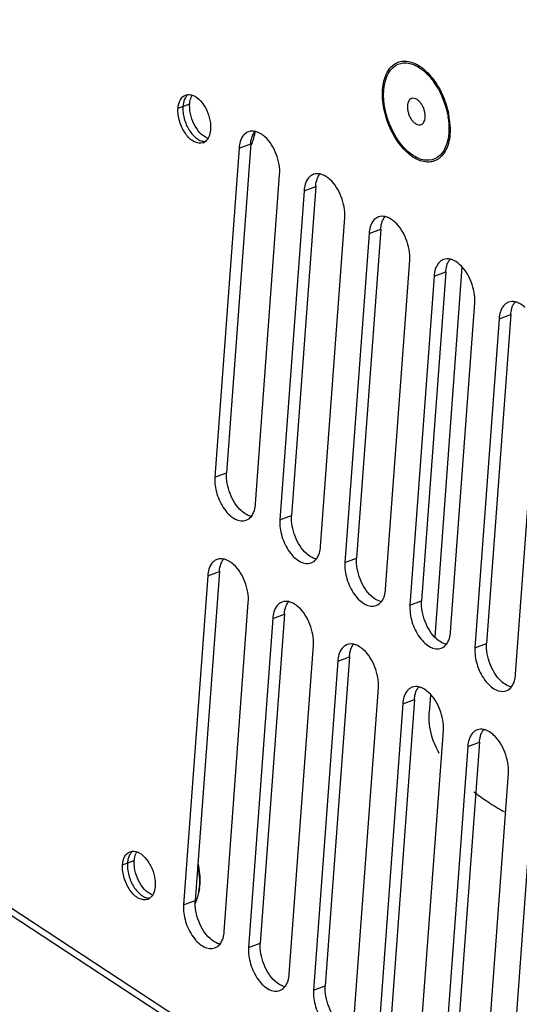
# Model space of a CAD drawing. Header units: millimetres. Extents: x 1117 to 38156, y -1945 to 7303.
# Tile 124 of 256: x 4673 to 4712, y 1026 to 1104. Entities that reach past the tile are written whole.
import ezdxf

# ---------------------------------------------------------------- set-up
doc = ezdxf.new("R2010")
doc.units = ezdxf.units.MM

msp = doc.modelspace()

# ---------------------------------------------------------------- linework, layer by layer
at = {"linetype": 'Continuous'}
for p, q in [((4538.602, 1121.411), (4746.597, 985.027)), ((4538.906, 1120.632), (4746.902, 984.248)), ((4685.364, 1096.774), (4686.283, 1097.109)), ((4691.417, 1094.905), (4691.376, 1094.665)), ((4690.164, 1093.627), (4688.265, 1067.718)), ((4691.083, 1093.962), (4689.184, 1068.053)), ((4690.164, 1093.627), (4691.083, 1093.962)), ((4691.465, 1065.619), (4693.364, 1091.528)), ((4695.284, 1090.269), (4693.385, 1064.36)), ((4696.203, 1090.605), (4694.304, 1064.696)), ((4695.284, 1090.269), (4696.203, 1090.605)), ((4696.585, 1062.262), (4698.484, 1088.171)), ((4701.322, 1087.248), (4699.424, 1061.338)), ((4700.404, 1086.912), (4701.322, 1087.248)), ((4700.404, 1086.912), (4698.505, 1061.003)), ((4701.705, 1058.905), (4703.603, 1084.814)), ((4707.709, 1084.269), (4705.575, 1055.149)), ((4705.523, 1083.555), (4703.625, 1057.646)), ((4706.442, 1083.89), (4704.544, 1057.981)), ((4705.523, 1083.555), (4706.442, 1083.89)), ((4706.825, 1055.548), (4708.723, 1081.457)), ((4710.643, 1080.198), (4708.745, 1054.289)), ((4711.562, 1080.533), (4709.664, 1054.624)), ((4710.643, 1080.198), (4711.562, 1080.533)), ((4711.945, 1052.191), (4713.843, 1078.1)), ((4688.265, 1067.718), (4689.184, 1068.053)), ((4693.385, 1064.36), (4694.304, 1064.696)), ((4698.505, 1061.003), (4699.424, 1061.338)), ((4688.615, 1060.28), (4686.717, 1034.371)), ((4687.696, 1059.945), (4688.615, 1060.28)), ((4687.696, 1059.945), (4685.798, 1034.036)), ((4688.998, 1031.938), (4690.896, 1057.847)), ((4703.625, 1057.646), (4704.544, 1057.981)), ((4693.735, 1056.923), (4691.836, 1031.014)), ((4692.816, 1056.588), (4693.735, 1056.923)), ((4692.816, 1056.588), (4690.917, 1030.679)), ((4708.745, 1054.289), (4709.664, 1054.624)), ((4694.117, 1028.58), (4696.016, 1054.489)), ((4697.936, 1053.231), (4696.037, 1027.321)), ((4698.855, 1053.566), (4696.956, 1027.657)), ((4697.936, 1053.231), (4698.855, 1053.566)), ((4699.237, 1025.223), (4701.136, 1051.132)), ((4703.975, 1050.209), (4702.076, 1024.3)), ((4703.056, 1049.873), (4703.975, 1050.209)), ((4705.241, 1050.588), (4705.139, 1049.197)), ((4703.056, 1049.873), (4701.157, 1023.964)), ((4704.357, 1021.866), (4706.256, 1047.775)), ((4709.094, 1046.851), (4707.196, 1020.942)), ((4708.175, 1046.516), (4709.094, 1046.851)), ((4708.175, 1046.516), (4706.277, 1020.607)), ((4709.477, 1018.509), (4711.375, 1044.418)), ((4713.295, 1043.159), (4711.397, 1017.25)), ((4680.998, 1037.183), (4681.917, 1037.518)), ((4687.01, 1035.074), (4687.058, 1035.475)), ((4687.051, 1035.314), (4687.01, 1035.074)), ((4687.051, 1035.314), (4687.096, 1035.685)), ((4685.798, 1034.036), (4686.717, 1034.371)), ((4690.917, 1030.679), (4691.836, 1031.014)), ((4696.037, 1027.321), (4696.956, 1027.657))]:
    msp.add_line(p, q, dxfattribs=at)
for centre, radius, start, end in [((4702.714, 1097.427), 3.035, 56.74653, 57.59053), ((4700.563, 1095.333), 6.058, 29.5195, 35.14271), ((4687.458, 1097.218), 1.14, 150.00241, 154.91992), ((4703.877, 1097.19), 0.367, 106.42403, 110.05148), ((4700.575, 1095.105), 6.126, 8.21815, 9.11176), ((4700.226, 1095.02), 6.571, 7.2632, 12.26513), ((4700.85, 1095.103), 5.942, 2.12357, 7.22937), ((4687.232, 1095.368), 4.203, 353.2712, 353.88196), ((4687.943, 1095.504), 3.525, 350.20945, 350.46864), ((4704.373, 1095.831), 0.367, 290.0539, 293.28461), ((4701.298, 1095.127), 5.493, 1.78758, 2.04404), ((4687.482, 1095.336), 3.951, 350.22162, 353.30546), ((4687.095, 1094.697), 0.682, 289.96282, 302.24647), ((4705.536, 1095.594), 3.035, 236.74653, 237.59053), ((4718.698, 1055.798), 16.31, 232.03954, 236.81205), ((4720.429, 1058.446), 19.473, 236.81534, 241.14842), ((4683.092, 1037.627), 1.14, 150.00241, 154.91992), ((4682.729, 1035.106), 0.682, 289.96282, 302.24647)]:
    msp.add_arc(centre, radius, start, end, dxfattribs=at)
for points, knots in [([(4703.863, 1092.93), (4703.68, 1093.05), (4703.323, 1093.34), (4702.844, 1093.871), (4702.414, 1094.502), (4702.048, 1095.207), (4701.76, 1095.961), (4701.56, 1096.735), (4701.457, 1097.502), (4701.453, 1098.231), (4701.536, 1098.8), (4701.656, 1099.21), (4701.8, 1099.566), (4702.035, 1099.948), (4702.414, 1100.291), (4702.867, 1100.481), (4703.37, 1100.507), (4703.892, 1100.374), (4704.223, 1100.198), (4704.387, 1100.09)], [0, 0, 0, 0, 0.062696, 0.131297, 0.204647, 0.281132, 0.358872, 0.43589, 0.510266, 0.580296, 0.644676, 0.674536, 0.702794, 0.754708, 0.801882, 0.846957, 0.893254, 0.943686, 1, 1, 1, 1]), ([(4701.565, 1098.189), (4701.617, 1098.902), (4701.98, 1100.109), (4703.418, 1100.453), (4704.045, 1100.177), (4704.341, 1099.989)], [0, 0, 0, 0, 0.523919, 0.743431, 1, 1, 1, 1]), ([(4704.378, 1099.965), (4704.482, 1099.897), (4704.916, 1099.573), (4705.277, 1099.16), (4705.517, 1098.821)], [0, 0, 0, 0, 0.230652, 1, 1, 1, 1]), ([(4704.387, 1100.09), (4704.572, 1099.969), (4704.933, 1099.676), (4705.243, 1099.33), (4705.392, 1099.14)], [0, 0, 0, 0, 0.477336, 1, 1, 1, 1]), ([(4705.392, 1099.14), (4705.542, 1098.949), (4705.822, 1098.539), (4706.292, 1097.648), (4706.538, 1096.916), (4706.647, 1096.416)], [0, 0, 0, 0, 0.240886, 0.491713, 1, 1, 1, 1]), ([(4703.872, 1093.056), (4703.091, 1093.568), (4701.928, 1095.245), (4701.492, 1097.195), (4701.565, 1098.189)], [0, 0, 0, 0, 0.483783, 1, 1, 1, 1]), ([(4685.364, 1096.774), (4685.381, 1097.006), (4685.465, 1097.428), (4685.787, 1097.751), (4685.959, 1097.814)], [0, 0, 0, 0, 0.56049, 1, 1, 1, 1]), ([(4685.847, 1097.401), (4685.833, 1097.364), (4685.782, 1097.206), (4685.756, 1097.04), (4685.747, 1096.914)], [0, 0, 0, 0, 0.235316, 1, 1, 1, 1]), ([(4685.942, 1097.603), (4685.933, 1097.588), (4685.896, 1097.523), (4685.866, 1097.454), (4685.847, 1097.401)], [0, 0, 0, 0, 0.241727, 1, 1, 1, 1]), ([(4686.145, 1097.842), (4686.126, 1097.826), (4686.047, 1097.757), (4685.983, 1097.672), (4685.942, 1097.603)], [0, 0, 0, 0, 0.23966, 1, 1, 1, 1]), ([(4685.959, 1097.814), (4686.08, 1097.857), (4686.266, 1097.867), (4686.435, 1097.821), (4686.48, 1097.806)], [0, 0, 0, 0, 0.730947, 1, 1, 1, 1]), ([(4686.283, 1097.109), (4686.287, 1097.164), (4686.309, 1097.366), (4686.363, 1097.566), (4686.426, 1097.701)], [0, 0, 0, 0, 0.268366, 1, 1, 1, 1]), ([(4686.48, 1097.806), (4686.549, 1097.783), (4686.848, 1097.646), (4687.093, 1097.409), (4687.251, 1097.209)], [0, 0, 0, 0, 0.221324, 1, 1, 1, 1]), ([(4703.751, 1097.534), (4703.706, 1097.518), (4703.617, 1097.463), (4703.518, 1097.332), (4703.452, 1097.162), (4703.432, 1097.035), (4703.427, 1096.968)], [0, 0, 0, 0, 0.211351, 0.442062, 0.703945, 1, 1, 1, 1]), ([(4704.823, 1096.053), (4704.829, 1096.143), (4704.822, 1096.333), (4704.763, 1096.615), (4704.658, 1096.89), (4704.516, 1097.138), (4704.345, 1097.342), (4704.157, 1097.487), (4703.962, 1097.563), (4703.83, 1097.558), (4703.774, 1097.541)], [0, 0, 0, 0, 0.133798, 0.277306, 0.423775, 0.565974, 0.697346, 0.813265, 0.91266, 1, 1, 1, 1]), ([(4687.328, 1094.056), (4687.114, 1093.978), (4686.521, 1094.097), (4685.891, 1094.772), (4685.442, 1095.701), (4685.338, 1096.425), (4685.364, 1096.774)], [0, 0, 0, 0, 0.182667, 0.428978, 0.719877, 1, 1, 1, 1]), ([(4685.747, 1096.914), (4685.735, 1096.76), (4685.745, 1096.439), (4685.837, 1095.958), (4686.002, 1095.483), (4686.232, 1095.046), (4686.51, 1094.671), (4686.822, 1094.383), (4687.149, 1094.198), (4687.382, 1094.152), (4687.489, 1094.154)], [0, 0, 0, 0, 0.130181, 0.26958, 0.412593, 0.553125, 0.685419, 0.804915, 0.909319, 1, 1, 1, 1]), ([(4686.956, 1094.995), (4686.603, 1095.442), (4686.304, 1096.18), (4686.27, 1096.93), (4686.283, 1097.109)], [0, 0, 0, 0, 0.760544, 1, 1, 1, 1]), ([(4687.251, 1097.209), (4687.603, 1096.763), (4687.903, 1096.024), (4687.937, 1095.274), (4687.924, 1095.095)], [0, 0, 0, 0, 0.760544, 1, 1, 1, 1]), ([(4703.427, 1096.968), (4703.421, 1096.876), (4703.428, 1096.683), (4703.49, 1096.396), (4703.598, 1096.117), (4703.745, 1095.867), (4703.92, 1095.664), (4704.112, 1095.522), (4704.283, 1095.463), (4704.412, 1095.462), (4704.471, 1095.476), (4704.499, 1095.486)], [0, 0, 0, 0, 0.134543, 0.278898, 0.426031, 0.568441, 0.699398, 0.814317, 0.912534, 0.957058, 1, 1, 1, 1]), ([(4704.518, 1095.494), (4704.561, 1095.512), (4704.644, 1095.57), (4704.737, 1095.699), (4704.799, 1095.864), (4704.818, 1095.988), (4704.823, 1096.053)], [0, 0, 0, 0, 0.211479, 0.443175, 0.70523, 1, 1, 1, 1]), ([(4706.638, 1095.981), (4706.652, 1095.882), (4706.698, 1095.501), (4706.706, 1095.115), (4706.685, 1094.832)], [0, 0, 0, 0, 0.259833, 1, 1, 1, 1]), ([(4687.727, 1094.398), (4687.658, 1094.422), (4687.358, 1094.558), (4687.114, 1094.795), (4686.956, 1094.995)], [0, 0, 0, 0, 0.221324, 1, 1, 1, 1]), ([(4687.924, 1095.095), (4687.919, 1095.031), (4687.892, 1094.797), (4687.821, 1094.565), (4687.735, 1094.417)], [0, 0, 0, 0, 0.272681, 1, 1, 1, 1]), ([(4706.788, 1095.299), (4706.796, 1095.039), (4706.777, 1094.542), (4706.628, 1093.851), (4706.364, 1093.273), (4706.045, 1092.901), (4705.746, 1092.699), (4705.507, 1092.594), (4705.252, 1092.536), (4704.887, 1092.52), (4704.4, 1092.625), (4704.041, 1092.814), (4703.863, 1092.93)], [0, 0, 0, 0, 0.15852, 0.301914, 0.429205, 0.542524, 0.595868, 0.648239, 0.700808, 0.754722, 0.870066, 1, 1, 1, 1]), ([(4690.64, 1094.769), (4690.597, 1094.733), (4690.428, 1094.56), (4690.318, 1094.335), (4690.262, 1094.158)], [0, 0, 0, 0, 0.229931, 1, 1, 1, 1]), ([(4691.072, 1093.752), (4691.091, 1093.787), (4691.165, 1093.932), (4691.225, 1094.085), (4691.264, 1094.203)], [0, 0, 0, 0, 0.241088, 1, 1, 1, 1]), ([(4691.083, 1093.962), (4691.088, 1094.028), (4691.115, 1094.276), (4691.179, 1094.521), (4691.255, 1094.687)], [0, 0, 0, 0, 0.268095, 1, 1, 1, 1]), ([(4691.264, 1094.203), (4691.275, 1094.24), (4691.321, 1094.392), (4691.355, 1094.547), (4691.376, 1094.665)], [0, 0, 0, 0, 0.242545, 1, 1, 1, 1]), ([(4692.197, 1094.522), (4692.156, 1094.559), (4691.996, 1094.696), (4691.815, 1094.81), (4691.674, 1094.872)], [0, 0, 0, 0, 0.267057, 1, 1, 1, 1]), ([(4693.364, 1091.528), (4693.404, 1092.079), (4693.188, 1093.187), (4692.599, 1094.157), (4692.197, 1094.522)], [0, 0, 0, 0, 0.504347, 1, 1, 1, 1]), ([(4706.685, 1094.832), (4706.633, 1094.118), (4706.27, 1092.912), (4704.833, 1092.568), (4704.205, 1092.844), (4703.91, 1093.031)], [0, 0, 0, 0, 0.523919, 0.743431, 1, 1, 1, 1]), ([(4695.76, 1091.412), (4695.717, 1091.376), (4695.547, 1091.203), (4695.438, 1090.978), (4695.382, 1090.801)], [0, 0, 0, 0, 0.229931, 1, 1, 1, 1]), ([(4696.203, 1090.605), (4696.207, 1090.671), (4696.235, 1090.919), (4696.299, 1091.164), (4696.375, 1091.33)], [0, 0, 0, 0, 0.268095, 1, 1, 1, 1]), ([(4697.317, 1091.164), (4697.276, 1091.202), (4697.115, 1091.338), (4696.935, 1091.453), (4696.794, 1091.515)], [0, 0, 0, 0, 0.267057, 1, 1, 1, 1]), ([(4698.484, 1088.171), (4698.524, 1088.722), (4698.308, 1089.83), (4697.719, 1090.799), (4697.317, 1091.164)], [0, 0, 0, 0, 0.504347, 1, 1, 1, 1]), ([(4700.879, 1088.055), (4700.837, 1088.019), (4700.667, 1087.846), (4700.558, 1087.621), (4700.502, 1087.444)], [0, 0, 0, 0, 0.229931, 1, 1, 1, 1]), ([(4701.322, 1087.248), (4701.327, 1087.314), (4701.355, 1087.562), (4701.419, 1087.807), (4701.495, 1087.973)], [0, 0, 0, 0, 0.268095, 1, 1, 1, 1]), ([(4702.437, 1087.807), (4702.396, 1087.845), (4702.235, 1087.981), (4702.055, 1088.096), (4701.914, 1088.158)], [0, 0, 0, 0, 0.267057, 1, 1, 1, 1]), ([(4703.603, 1084.814), (4703.644, 1085.365), (4703.428, 1086.473), (4702.838, 1087.442), (4702.437, 1087.807)], [0, 0, 0, 0, 0.504347, 1, 1, 1, 1]), ([(4705.999, 1084.697), (4705.957, 1084.661), (4705.787, 1084.489), (4705.678, 1084.264), (4705.622, 1084.087)], [0, 0, 0, 0, 0.229931, 1, 1, 1, 1]), ([(4706.442, 1083.89), (4706.447, 1083.957), (4706.475, 1084.204), (4706.539, 1084.45), (4706.615, 1084.616)], [0, 0, 0, 0, 0.268095, 1, 1, 1, 1]), ([(4707.557, 1084.45), (4707.516, 1084.488), (4707.355, 1084.624), (4707.175, 1084.739), (4707.034, 1084.801)], [0, 0, 0, 0, 0.267057, 1, 1, 1, 1]), ([(4708.723, 1081.457), (4708.764, 1082.007), (4708.547, 1083.116), (4707.958, 1084.085), (4707.557, 1084.45)], [0, 0, 0, 0, 0.504347, 1, 1, 1, 1]), ([(4711.119, 1081.34), (4711.077, 1081.304), (4710.907, 1081.132), (4710.798, 1080.907), (4710.742, 1080.73)], [0, 0, 0, 0, 0.229931, 1, 1, 1, 1]), ([(4711.562, 1080.533), (4711.567, 1080.6), (4711.594, 1080.847), (4711.659, 1081.093), (4711.735, 1081.258)], [0, 0, 0, 0, 0.268095, 1, 1, 1, 1]), ([(4712.677, 1081.093), (4712.635, 1081.131), (4712.475, 1081.267), (4712.295, 1081.381), (4712.154, 1081.444)], [0, 0, 0, 0, 0.267057, 1, 1, 1, 1]), ([(4690.351, 1065.06), (4689.949, 1065.425), (4689.36, 1066.394), (4689.144, 1067.502), (4689.184, 1068.053)], [0, 0, 0, 0, 0.495653, 1, 1, 1, 1]), ([(4688.265, 1067.718), (4688.233, 1067.281), (4688.366, 1066.378), (4688.841, 1065.369), (4689.398, 1064.728), (4689.932, 1064.323), (4690.455, 1064.222), (4690.723, 1064.32)], [0, 0, 0, 0, 0.279698, 0.570169, 0.70201, 0.817695, 1, 1, 1, 1]), ([(4691.315, 1064.944), (4691.336, 1064.994), (4691.414, 1065.212), (4691.452, 1065.443), (4691.465, 1065.619)], [0, 0, 0, 0, 0.23378, 1, 1, 1, 1]), ([(4690.874, 1064.709), (4690.829, 1064.729), (4690.64, 1064.823), (4690.47, 1064.951), (4690.351, 1065.06)], [0, 0, 0, 0, 0.233681, 1, 1, 1, 1]), ([(4695.471, 1061.702), (4695.069, 1062.067), (4694.48, 1063.037), (4694.264, 1064.145), (4694.304, 1064.696)], [0, 0, 0, 0, 0.495653, 1, 1, 1, 1]), ([(4693.385, 1064.36), (4693.353, 1063.924), (4693.486, 1063.021), (4693.961, 1062.011), (4694.518, 1061.371), (4695.052, 1060.966), (4695.575, 1060.865), (4695.842, 1060.963)], [0, 0, 0, 0, 0.279698, 0.570169, 0.70201, 0.817695, 1, 1, 1, 1]), ([(4695.994, 1061.352), (4695.949, 1061.372), (4695.76, 1061.466), (4695.59, 1061.594), (4695.471, 1061.702)], [0, 0, 0, 0, 0.233681, 1, 1, 1, 1]), ([(4696.435, 1061.587), (4696.455, 1061.637), (4696.534, 1061.855), (4696.572, 1062.086), (4696.585, 1062.262)], [0, 0, 0, 0, 0.23378, 1, 1, 1, 1]), ([(4688.172, 1061.087), (4688.13, 1061.051), (4687.96, 1060.879), (4687.85, 1060.654), (4687.794, 1060.477)], [0, 0, 0, 0, 0.229931, 1, 1, 1, 1]), ([(4688.615, 1060.28), (4688.62, 1060.347), (4688.647, 1060.594), (4688.711, 1060.839), (4688.787, 1061.005)], [0, 0, 0, 0, 0.268095, 1, 1, 1, 1]), ([(4689.73, 1060.84), (4689.688, 1060.878), (4689.528, 1061.014), (4689.348, 1061.128), (4689.206, 1061.19)], [0, 0, 0, 0, 0.267057, 1, 1, 1, 1]), ([(4690.896, 1057.847), (4690.936, 1058.397), (4690.72, 1059.506), (4690.131, 1060.475), (4689.73, 1060.84)], [0, 0, 0, 0, 0.504347, 1, 1, 1, 1]), ([(4698.505, 1061.003), (4698.473, 1060.567), (4698.605, 1059.664), (4699.081, 1058.654), (4699.638, 1058.014), (4700.172, 1057.609), (4700.695, 1057.508), (4700.962, 1057.606)], [0, 0, 0, 0, 0.279698, 0.570169, 0.70201, 0.817695, 1, 1, 1, 1]), ([(4700.59, 1058.345), (4700.189, 1058.71), (4699.6, 1059.679), (4699.384, 1060.788), (4699.424, 1061.338)], [0, 0, 0, 0, 0.495653, 1, 1, 1, 1]), ([(4701.555, 1058.23), (4701.575, 1058.28), (4701.653, 1058.498), (4701.692, 1058.728), (4701.705, 1058.905)], [0, 0, 0, 0, 0.23378, 1, 1, 1, 1]), ([(4693.292, 1057.73), (4693.249, 1057.694), (4693.08, 1057.521), (4692.97, 1057.296), (4692.914, 1057.119)], [0, 0, 0, 0, 0.229931, 1, 1, 1, 1]), ([(4694.849, 1057.483), (4694.808, 1057.52), (4694.648, 1057.657), (4694.467, 1057.771), (4694.326, 1057.833)], [0, 0, 0, 0, 0.267057, 1, 1, 1, 1]), ([(4701.114, 1057.995), (4701.069, 1058.015), (4700.88, 1058.109), (4700.71, 1058.237), (4700.59, 1058.345)], [0, 0, 0, 0, 0.233681, 1, 1, 1, 1]), ([(4705.71, 1054.988), (4705.309, 1055.353), (4704.72, 1056.322), (4704.504, 1057.431), (4704.544, 1057.981)], [0, 0, 0, 0, 0.495653, 1, 1, 1, 1]), ([(4693.735, 1056.923), (4693.74, 1056.99), (4693.767, 1057.237), (4693.831, 1057.482), (4693.907, 1057.648)], [0, 0, 0, 0, 0.268095, 1, 1, 1, 1]), ([(4696.016, 1054.489), (4696.056, 1055.04), (4695.84, 1056.149), (4695.251, 1057.118), (4694.849, 1057.483)], [0, 0, 0, 0, 0.504347, 1, 1, 1, 1]), ([(4703.625, 1057.646), (4703.593, 1057.21), (4703.725, 1056.307), (4704.201, 1055.297), (4704.758, 1054.657), (4705.292, 1054.252), (4705.815, 1054.151), (4706.082, 1054.249)], [0, 0, 0, 0, 0.279698, 0.570169, 0.70201, 0.817695, 1, 1, 1, 1]), ([(4706.675, 1054.873), (4706.695, 1054.923), (4706.773, 1055.141), (4706.812, 1055.371), (4706.825, 1055.548)], [0, 0, 0, 0, 0.23378, 1, 1, 1, 1]), ([(4706.233, 1054.638), (4706.188, 1054.657), (4706, 1054.752), (4705.83, 1054.88), (4705.71, 1054.988)], [0, 0, 0, 0, 0.233681, 1, 1, 1, 1]), ([(4710.83, 1051.631), (4710.429, 1051.996), (4709.84, 1052.965), (4709.624, 1054.074), (4709.664, 1054.624)], [0, 0, 0, 0, 0.495653, 1, 1, 1, 1]), ([(4698.412, 1054.373), (4698.369, 1054.337), (4698.2, 1054.164), (4698.09, 1053.939), (4698.034, 1053.762)], [0, 0, 0, 0, 0.229931, 1, 1, 1, 1]), ([(4698.855, 1053.566), (4698.86, 1053.632), (4698.887, 1053.88), (4698.951, 1054.125), (4699.027, 1054.291)], [0, 0, 0, 0, 0.268095, 1, 1, 1, 1]), ([(4699.969, 1054.125), (4699.928, 1054.163), (4699.768, 1054.299), (4699.587, 1054.414), (4699.446, 1054.476)], [0, 0, 0, 0, 0.267057, 1, 1, 1, 1]), ([(4701.136, 1051.132), (4701.176, 1051.683), (4700.96, 1052.791), (4700.371, 1053.761), (4699.969, 1054.125)], [0, 0, 0, 0, 0.504347, 1, 1, 1, 1]), ([(4708.745, 1054.289), (4708.713, 1053.853), (4708.845, 1052.95), (4709.321, 1051.94), (4709.878, 1051.3), (4710.412, 1050.894), (4710.934, 1050.794), (4711.202, 1050.892)], [0, 0, 0, 0, 0.279698, 0.570169, 0.70201, 0.817695, 1, 1, 1, 1]), ([(4711.353, 1051.28), (4711.308, 1051.3), (4711.12, 1051.395), (4710.95, 1051.522), (4710.83, 1051.631)], [0, 0, 0, 0, 0.233681, 1, 1, 1, 1]), ([(4711.794, 1051.516), (4711.815, 1051.566), (4711.893, 1051.783), (4711.932, 1052.014), (4711.945, 1052.191)], [0, 0, 0, 0, 0.23378, 1, 1, 1, 1]), ([(4703.531, 1051.016), (4703.489, 1050.98), (4703.319, 1050.807), (4703.21, 1050.582), (4703.154, 1050.405)], [0, 0, 0, 0, 0.229931, 1, 1, 1, 1]), ([(4703.975, 1050.209), (4703.979, 1050.275), (4704.007, 1050.523), (4704.071, 1050.768), (4704.147, 1050.934)], [0, 0, 0, 0, 0.268095, 1, 1, 1, 1]), ([(4705.089, 1050.768), (4705.048, 1050.806), (4704.887, 1050.942), (4704.707, 1051.057), (4704.566, 1051.119)], [0, 0, 0, 0, 0.267057, 1, 1, 1, 1]), ([(4706.256, 1047.775), (4706.296, 1048.326), (4706.08, 1049.434), (4705.491, 1050.403), (4705.089, 1050.768)], [0, 0, 0, 0, 0.504347, 1, 1, 1, 1]), ([(4708.651, 1047.659), (4708.609, 1047.623), (4708.439, 1047.45), (4708.33, 1047.225), (4708.274, 1047.048)], [0, 0, 0, 0, 0.229931, 1, 1, 1, 1]), ([(4710.209, 1047.411), (4710.168, 1047.449), (4710.007, 1047.585), (4709.827, 1047.7), (4709.686, 1047.762)], [0, 0, 0, 0, 0.267057, 1, 1, 1, 1]), ([(4709.094, 1046.851), (4709.099, 1046.918), (4709.127, 1047.166), (4709.191, 1047.411), (4709.267, 1047.577)], [0, 0, 0, 0, 0.268095, 1, 1, 1, 1]), ([(4711.375, 1044.418), (4711.416, 1044.968), (4711.2, 1046.077), (4710.61, 1047.046), (4710.209, 1047.411)], [0, 0, 0, 0, 0.504347, 1, 1, 1, 1]), ([(4680.998, 1037.183), (4681.015, 1037.416), (4681.099, 1037.837), (4681.421, 1038.161), (4681.593, 1038.223)], [0, 0, 0, 0, 0.56049, 1, 1, 1, 1]), ([(4681.48, 1037.81), (4681.467, 1037.773), (4681.416, 1037.615), (4681.39, 1037.449), (4681.381, 1037.323)], [0, 0, 0, 0, 0.235316, 1, 1, 1, 1]), ([(4681.576, 1038.012), (4681.566, 1037.997), (4681.53, 1037.932), (4681.5, 1037.863), (4681.48, 1037.81)], [0, 0, 0, 0, 0.241727, 1, 1, 1, 1]), ([(4681.779, 1038.251), (4681.759, 1038.235), (4681.681, 1038.166), (4681.616, 1038.081), (4681.576, 1038.012)], [0, 0, 0, 0, 0.23966, 1, 1, 1, 1]), ([(4681.593, 1038.223), (4681.714, 1038.267), (4681.9, 1038.276), (4682.069, 1038.23), (4682.114, 1038.215)], [0, 0, 0, 0, 0.730947, 1, 1, 1, 1]), ([(4681.917, 1037.518), (4681.921, 1037.573), (4681.943, 1037.775), (4681.997, 1037.975), (4682.06, 1038.11)], [0, 0, 0, 0, 0.268366, 1, 1, 1, 1]), ([(4682.114, 1038.215), (4682.183, 1038.192), (4682.482, 1038.055), (4682.726, 1037.819), (4682.884, 1037.618)], [0, 0, 0, 0, 0.221324, 1, 1, 1, 1]), ([(4682.884, 1037.618), (4683.237, 1037.172), (4683.537, 1036.433), (4683.571, 1035.683), (4683.558, 1035.505)], [0, 0, 0, 0, 0.760544, 1, 1, 1, 1]), ([(4682.962, 1034.465), (4682.748, 1034.387), (4682.155, 1034.507), (4681.525, 1035.181), (4681.076, 1036.11), (4680.972, 1036.834), (4680.998, 1037.183)], [0, 0, 0, 0, 0.182667, 0.428978, 0.719877, 1, 1, 1, 1]), ([(4681.381, 1037.323), (4681.369, 1037.169), (4681.378, 1036.848), (4681.471, 1036.367), (4681.636, 1035.892), (4681.865, 1035.455), (4682.144, 1035.08), (4682.455, 1034.792), (4682.783, 1034.607), (4683.016, 1034.561), (4683.123, 1034.563)], [0, 0, 0, 0, 0.130181, 0.26958, 0.412593, 0.553125, 0.685419, 0.804915, 0.909319, 1, 1, 1, 1]), ([(4682.59, 1035.404), (4682.237, 1035.851), (4681.938, 1036.59), (4681.904, 1037.34), (4681.917, 1037.518)], [0, 0, 0, 0, 0.760544, 1, 1, 1, 1]), ([(4687.058, 1035.475), (4687.078, 1035.74), (4687.07, 1036.291), (4686.984, 1036.834), (4686.921, 1037.111)], [0, 0, 0, 0, 0.483971, 1, 1, 1, 1]), ([(4687.096, 1035.685), (4687.116, 1035.951), (4687.104, 1036.506), (4687.007, 1037.052), (4686.938, 1037.329)], [0, 0, 0, 0, 0.483345, 1, 1, 1, 1]), ([(4683.36, 1034.808), (4683.292, 1034.831), (4682.992, 1034.968), (4682.748, 1035.204), (4682.59, 1035.404)], [0, 0, 0, 0, 0.221324, 1, 1, 1, 1]), ([(4683.558, 1035.505), (4683.553, 1035.44), (4683.525, 1035.207), (4683.455, 1034.975), (4683.369, 1034.826)], [0, 0, 0, 0, 0.272681, 1, 1, 1, 1]), ([(4686.727, 1034.203), (4686.744, 1034.234), (4686.809, 1034.367), (4686.863, 1034.506), (4686.897, 1034.612)], [0, 0, 0, 0, 0.241964, 1, 1, 1, 1]), ([(4686.897, 1034.612), (4686.909, 1034.649), (4686.955, 1034.801), (4686.989, 1034.956), (4687.01, 1035.074)], [0, 0, 0, 0, 0.242545, 1, 1, 1, 1]), ([(4685.798, 1034.036), (4685.766, 1033.6), (4685.898, 1032.696), (4686.373, 1031.687), (4686.93, 1031.046), (4687.465, 1030.641), (4687.987, 1030.54), (4688.255, 1030.638)], [0, 0, 0, 0, 0.279698, 0.570169, 0.70201, 0.817695, 1, 1, 1, 1]), ([(4687.883, 1031.378), (4687.482, 1031.743), (4686.892, 1032.712), (4686.676, 1033.821), (4686.717, 1034.371)], [0, 0, 0, 0, 0.495653, 1, 1, 1, 1]), ([(4688.406, 1031.027), (4688.361, 1031.047), (4688.173, 1031.141), (4688.002, 1031.269), (4687.883, 1031.378)], [0, 0, 0, 0, 0.233681, 1, 1, 1, 1]), ([(4688.847, 1031.263), (4688.868, 1031.312), (4688.946, 1031.53), (4688.985, 1031.761), (4688.998, 1031.938)], [0, 0, 0, 0, 0.23378, 1, 1, 1, 1]), ([(4690.917, 1030.679), (4690.886, 1030.242), (4691.018, 1029.339), (4691.493, 1028.33), (4692.05, 1027.689), (4692.584, 1027.284), (4693.107, 1027.183), (4693.375, 1027.281)], [0, 0, 0, 0, 0.279698, 0.570169, 0.70201, 0.817695, 1, 1, 1, 1]), ([(4693.003, 1028.021), (4692.601, 1028.386), (4692.012, 1029.355), (4691.796, 1030.463), (4691.836, 1031.014)], [0, 0, 0, 0, 0.495653, 1, 1, 1, 1]), ([(4693.967, 1027.905), (4693.988, 1027.955), (4694.066, 1028.173), (4694.104, 1028.404), (4694.117, 1028.58)], [0, 0, 0, 0, 0.23378, 1, 1, 1, 1]), ([(4693.526, 1027.67), (4693.481, 1027.69), (4693.292, 1027.784), (4693.122, 1027.912), (4693.003, 1028.021)], [0, 0, 0, 0, 0.233681, 1, 1, 1, 1]), ([(4698.123, 1024.664), (4697.721, 1025.028), (4697.132, 1025.998), (4696.916, 1027.106), (4696.956, 1027.657)], [0, 0, 0, 0, 0.495653, 1, 1, 1, 1]), ([(4696.037, 1027.321), (4696.005, 1026.885), (4696.138, 1025.982), (4696.613, 1024.973), (4697.17, 1024.332), (4697.704, 1023.927), (4698.227, 1023.826), (4698.495, 1023.924)], [0, 0, 0, 0, 0.279698, 0.570169, 0.70201, 0.817695, 1, 1, 1, 1])]:
    msp.add_open_spline(points, degree=3, knots=knots, dxfattribs=at)
for points in [[(4705.835, 1098.318), (4706.226, 1097.629), (4706.498, 1096.858), (4706.624, 1096.075)], [(4690.907, 1094.926), (4690.81, 1094.89), (4690.718, 1094.836), (4690.64, 1094.769)], [(4691.425, 1094.954), (4691.256, 1094.99), (4691.069, 1094.985), (4690.907, 1094.926)], [(4691.255, 1094.687), (4691.297, 1094.78), (4691.349, 1094.869), (4691.412, 1094.949)], [(4691.674, 1094.872), (4691.594, 1094.907), (4691.511, 1094.935), (4691.425, 1094.954)], [(4687.735, 1094.417), (4687.668, 1094.3), (4687.574, 1094.192), (4687.459, 1094.12)], [(4690.262, 1094.158), (4690.208, 1093.987), (4690.177, 1093.806), (4690.164, 1093.627)], [(4696.026, 1091.569), (4695.929, 1091.533), (4695.838, 1091.479), (4695.76, 1091.412)], [(4696.545, 1091.597), (4696.376, 1091.633), (4696.189, 1091.628), (4696.026, 1091.569)], [(4696.375, 1091.33), (4696.417, 1091.422), (4696.469, 1091.511), (4696.532, 1091.592)], [(4696.794, 1091.515), (4696.714, 1091.55), (4696.63, 1091.578), (4696.545, 1091.597)], [(4695.382, 1090.801), (4695.327, 1090.629), (4695.297, 1090.449), (4695.284, 1090.269)], [(4701.146, 1088.212), (4701.049, 1088.176), (4700.958, 1088.121), (4700.879, 1088.055)], [(4701.665, 1088.24), (4701.496, 1088.276), (4701.309, 1088.271), (4701.146, 1088.212)], [(4701.495, 1087.973), (4701.537, 1088.065), (4701.589, 1088.154), (4701.651, 1088.235)], [(4701.914, 1088.158), (4701.834, 1088.193), (4701.75, 1088.221), (4701.665, 1088.24)], [(4700.502, 1087.444), (4700.447, 1087.272), (4700.417, 1087.092), (4700.404, 1086.912)], [(4706.266, 1084.854), (4706.169, 1084.819), (4706.078, 1084.764), (4705.999, 1084.697)], [(4706.785, 1084.882), (4706.616, 1084.919), (4706.429, 1084.914), (4706.266, 1084.854)], [(4706.615, 1084.616), (4706.657, 1084.708), (4706.709, 1084.797), (4706.771, 1084.878)], [(4707.034, 1084.801), (4706.954, 1084.836), (4706.87, 1084.864), (4706.785, 1084.882)], [(4705.622, 1084.087), (4705.567, 1083.915), (4705.537, 1083.735), (4705.523, 1083.555)], [(4711.386, 1081.497), (4711.289, 1081.462), (4711.198, 1081.407), (4711.119, 1081.34)], [(4711.905, 1081.525), (4711.735, 1081.562), (4711.549, 1081.557), (4711.386, 1081.497)], [(4711.735, 1081.258), (4711.777, 1081.351), (4711.829, 1081.44), (4711.891, 1081.521)], [(4712.154, 1081.444), (4712.074, 1081.479), (4711.99, 1081.507), (4711.905, 1081.525)], [(4710.742, 1080.73), (4710.687, 1080.558), (4710.656, 1080.378), (4710.643, 1080.198)], [(4691.123, 1064.627), (4691.037, 1064.646), (4690.954, 1064.674), (4690.874, 1064.709)], [(4691.136, 1064.632), (4691.21, 1064.727), (4691.269, 1064.834), (4691.315, 1064.944)], [(4690.723, 1064.32), (4690.885, 1064.379), (4691.031, 1064.495), (4691.136, 1064.632)], [(4696.256, 1061.275), (4696.33, 1061.37), (4696.389, 1061.476), (4696.435, 1061.587)], [(4688.439, 1061.244), (4688.342, 1061.209), (4688.25, 1061.154), (4688.172, 1061.087)], [(4688.957, 1061.272), (4688.788, 1061.309), (4688.601, 1061.304), (4688.439, 1061.244)], [(4688.787, 1061.005), (4688.83, 1061.098), (4688.881, 1061.187), (4688.944, 1061.267)], [(4689.206, 1061.19), (4689.126, 1061.225), (4689.043, 1061.254), (4688.957, 1061.272)], [(4695.842, 1060.963), (4696.005, 1061.022), (4696.151, 1061.138), (4696.256, 1061.275)], [(4696.243, 1061.27), (4696.157, 1061.289), (4696.074, 1061.317), (4695.994, 1061.352)], [(4687.794, 1060.477), (4687.74, 1060.305), (4687.709, 1060.125), (4687.696, 1059.945)], [(4693.559, 1057.887), (4693.462, 1057.851), (4693.37, 1057.797), (4693.292, 1057.73)], [(4694.077, 1057.915), (4693.908, 1057.951), (4693.721, 1057.946), (4693.559, 1057.887)], [(4693.907, 1057.648), (4693.949, 1057.741), (4694.001, 1057.83), (4694.064, 1057.91)], [(4694.326, 1057.833), (4694.246, 1057.868), (4694.163, 1057.897), (4694.077, 1057.915)], [(4700.962, 1057.606), (4701.125, 1057.665), (4701.27, 1057.781), (4701.376, 1057.918)], [(4701.363, 1057.913), (4701.277, 1057.931), (4701.194, 1057.96), (4701.114, 1057.995)], [(4701.376, 1057.918), (4701.45, 1058.013), (4701.509, 1058.119), (4701.555, 1058.23)], [(4692.914, 1057.119), (4692.86, 1056.948), (4692.829, 1056.767), (4692.816, 1056.588)], [(4706.483, 1054.556), (4706.397, 1054.574), (4706.313, 1054.602), (4706.233, 1054.638)], [(4706.496, 1054.561), (4706.57, 1054.655), (4706.628, 1054.762), (4706.675, 1054.873)], [(4698.678, 1054.53), (4698.582, 1054.494), (4698.49, 1054.44), (4698.412, 1054.373)], [(4699.197, 1054.558), (4699.028, 1054.594), (4698.841, 1054.589), (4698.678, 1054.53)], [(4699.027, 1054.291), (4699.069, 1054.383), (4699.121, 1054.473), (4699.184, 1054.553)], [(4699.446, 1054.476), (4699.366, 1054.511), (4699.283, 1054.539), (4699.197, 1054.558)], [(4706.082, 1054.249), (4706.244, 1054.308), (4706.39, 1054.424), (4706.496, 1054.561)], [(4698.034, 1053.762), (4697.98, 1053.59), (4697.949, 1053.41), (4697.936, 1053.231)], [(4711.616, 1051.203), (4711.689, 1051.298), (4711.748, 1051.405), (4711.794, 1051.516)], [(4703.798, 1051.173), (4703.701, 1051.137), (4703.61, 1051.083), (4703.531, 1051.016)], [(4704.317, 1051.201), (4704.148, 1051.237), (4703.961, 1051.232), (4703.798, 1051.173)], [(4704.147, 1050.934), (4704.189, 1051.026), (4704.241, 1051.115), (4704.303, 1051.196)], [(4704.566, 1051.119), (4704.486, 1051.154), (4704.402, 1051.182), (4704.317, 1051.201)], [(4711.202, 1050.892), (4711.364, 1050.951), (4711.51, 1051.067), (4711.616, 1051.203)], [(4711.602, 1051.199), (4711.517, 1051.217), (4711.433, 1051.245), (4711.353, 1051.28)], [(4703.154, 1050.405), (4703.099, 1050.233), (4703.069, 1050.053), (4703.056, 1049.873)], [(4705.348, 1047.326), (4705.171, 1047.927), (4705.094, 1048.57), (4705.14, 1049.195)], [(4708.918, 1047.815), (4708.821, 1047.78), (4708.73, 1047.725), (4708.651, 1047.659)], [(4709.437, 1047.844), (4709.268, 1047.88), (4709.081, 1047.875), (4708.918, 1047.815)], [(4709.267, 1047.577), (4709.309, 1047.669), (4709.361, 1047.758), (4709.423, 1047.839)], [(4709.686, 1047.762), (4709.606, 1047.797), (4709.522, 1047.825), (4709.437, 1047.844)], [(4705.932, 1045.966), (4705.689, 1046.395), (4705.488, 1046.853), (4705.348, 1047.326)], [(4708.274, 1047.048), (4708.219, 1046.876), (4708.189, 1046.696), (4708.175, 1046.516)], [(4683.369, 1034.826), (4683.301, 1034.709), (4683.208, 1034.601), (4683.093, 1034.529)], [(4688.255, 1030.638), (4688.417, 1030.698), (4688.563, 1030.814), (4688.669, 1030.95)], [(4688.655, 1030.945), (4688.57, 1030.964), (4688.486, 1030.992), (4688.406, 1031.027)], [(4688.669, 1030.95), (4688.742, 1031.045), (4688.801, 1031.152), (4688.847, 1031.263)], [(4693.375, 1027.281), (4693.537, 1027.341), (4693.683, 1027.457), (4693.788, 1027.593)], [(4693.775, 1027.588), (4693.69, 1027.607), (4693.606, 1027.635), (4693.526, 1027.67)], [(4693.788, 1027.593), (4693.862, 1027.688), (4693.921, 1027.795), (4693.967, 1027.905)]]:
    msp.add_open_spline(points, degree=3, dxfattribs=at)

doc.saveas('drawing.dxf')
